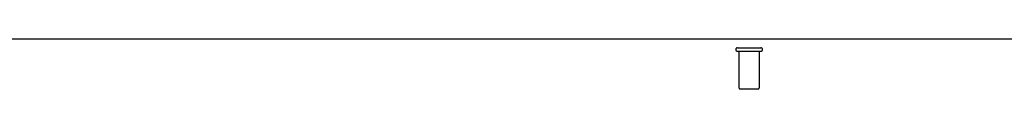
# Model space of a CAD drawing. Header units: inches. Extents: x 0 to 204, y 0 to 132.
# Tile 58 of 118: x 78.205 to 90.217, y 88.856 to 89.46. Entities that reach past the tile are written whole.
import ezdxf

# ---------------------------------------------------------------- set-up
doc = ezdxf.new("R2010")
doc.units = ezdxf.units.IN
doc.header["$LTSCALE"] = 11.243375
doc.header["$MEASUREMENT"] = 0
doc.linetypes.add('HIDDEN', pattern=[0.2, 0.1, -0.1])
doc.layers.get('0').update_dxf_attribs({"linetype": 'CONTINUOUS'})
doc.layers.add('DEFAULT_2', color=8, linetype='HIDDEN')

msp = doc.modelspace()

# ---------------------------------------------------------------- linework, layer by layer
at = {"color": 3, "linetype": 'Continuous'}
msp.add_line((102.177, 89.46), (62.031, 89.46), dxfattribs=at)
at = {"layer": 'DEFAULT_2', "color": 8, "linetype": 'HIDDEN'}
for p, q in [((86.962, 89.356), (87.246, 89.356)), ((86.962, 89.313), (87.246, 89.313)), ((86.98, 89.313), (86.98, 88.866)), ((87.228, 89.313), (87.228, 88.866)), ((86.99, 88.856), (87.218, 88.856))]:
    msp.add_line(p, q, dxfattribs=at)
for centre, radius, start, end in [((86.962, 89.334), 0.0215, 90, 270), ((87.246, 89.334), 0.0215, 270, 90), ((86.99, 88.866), 0.01, 180, 270), ((87.218, 88.866), 0.01, 270, 360)]:
    msp.add_arc(centre, radius, start, end, dxfattribs=at)

doc.saveas('drawing.dxf')
